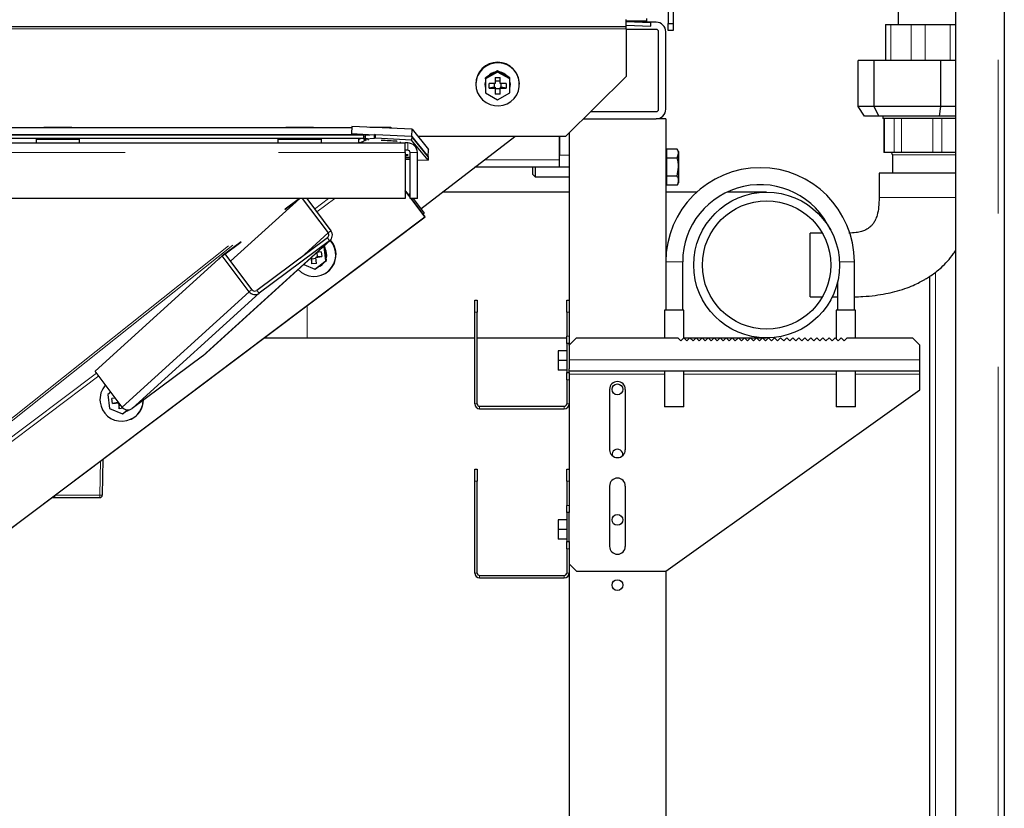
# Model space of a CAD drawing. Header units: millimetres. Extents: x 26 to 239, y 85 to 160.
# Tile 30 of 72: x 114.45 to 122.6, y 89.63 to 96.16. Entities that reach past the tile are written whole.
import ezdxf

# ---------------------------------------------------------------- set-up
doc = ezdxf.new("R2010")
doc.units = ezdxf.units.MM
doc.linetypes.add('PHANTOM', pattern=[12.7, 6.35, -1.27, 1.27, -1.27, 1.27, -1.27])

msp = doc.modelspace()

# ---------------------------------------------------------------- linework, layer by layer
at = {"color": 7, "linetype": 'Continuous', "lineweight": 25}
for p, q in [((122.5952, 106.1435), (122.5952, 87.808)), ((122.1952, 87.7971), (122.1952, 105.3799)), ((119.8152, 99.208), (119.8152, 96.128)), ((119.8552, 99.208), (119.8552, 96.128)), ((121.7182, 96.528), (121.7182, 96.1199)), ((119.4662, 96.1011), (119.4662, 96.1611)), ((119.6353, 96.1457), (119.4662, 96.1457)), ((119.4662, 96.1429), (119.6723, 96.1358)), ((119.4662, 96.1129), (119.6713, 96.1058)), ((119.6353, 96.1457), (119.5758, 96.1392)), ((119.7152, 96.138), (119.6098, 96.138)), ((119.6353, 96.168), (119.6353, 96.1457)), ((119.6713, 96.1058), (119.67, 96.1058)), ((119.6713, 96.1058), (119.6723, 96.1358)), ((119.8152, 96.128), (119.8552, 96.128)), ((119.8152, 96.068), (119.8152, 96.128)), ((119.8552, 96.128), (119.8552, 96.068)), ((121.6128, 96.1199), (121.6128, 95.8199)), ((121.6128, 96.1199), (121.6555, 96.1199)), ((121.6555, 96.1199), (121.8234, 96.1199)), ((121.8234, 96.1199), (121.9415, 96.1199)), ((121.9415, 96.1199), (122.1478, 96.1199)), ((122.1478, 96.1199), (122.1952, 96.1199)), ((112.8262, 96.1011), (119.4662, 96.1011)), ((119.4662, 96.0837), (119.4662, 96.1011)), ((119.4662, 96.0837), (119.4662, 95.6872)), ((119.7152, 96.078), (119.4662, 96.078)), ((119.7352, 95.418), (119.7352, 96.058)), ((119.7952, 95.418), (119.7952, 96.058)), ((119.8552, 96.068), (119.8152, 96.068)), ((121.3864, 95.4399), (121.3864, 95.8199)), ((121.5183, 95.8199), (121.3864, 95.8199)), ((121.5183, 95.4399), (121.5183, 95.8199)), ((122.071, 95.8199), (121.5183, 95.8199)), ((122.071, 95.4399), (122.071, 95.8199)), ((122.1952, 95.8199), (122.071, 95.8199)), ((118.4042, 95.7252), (118.3042, 95.6679)), ((118.382, 95.7229), (118.3265, 95.6911)), ((118.4042, 95.7356), (118.382, 95.7229)), ((118.4042, 95.7252), (118.4042, 95.7356)), ((118.4265, 95.7229), (118.4042, 95.7356)), ((118.5042, 95.6679), (118.4042, 95.7252)), ((118.482, 95.6911), (118.4265, 95.7229)), ((118.2242, 95.6277), (118.2242, 95.6237)), ((118.2992, 95.6237), (118.2992, 95.6211)), ((118.3265, 95.6911), (118.3042, 95.6784)), ((118.3042, 95.6679), (118.3042, 95.6784)), ((118.3042, 95.6679), (118.3042, 95.5535)), ((118.3842, 95.6305), (118.3338, 95.6305)), ((118.3338, 95.5909), (118.3338, 95.6305)), ((118.3742, 95.6305), (118.3742, 95.6)), ((118.3842, 95.6805), (118.4242, 95.6805)), ((118.3842, 95.6805), (118.3842, 95.6305)), ((118.4242, 95.6496), (118.3842, 95.6496)), ((118.4242, 95.6305), (118.4242, 95.6805)), ((118.4746, 95.6305), (118.4242, 95.6305)), ((118.4342, 95.6), (118.4342, 95.6305)), ((118.4746, 95.6305), (118.4746, 95.5909)), ((118.5042, 95.6784), (118.482, 95.6911)), ((118.5042, 95.6679), (118.5042, 95.6784)), ((118.5042, 95.5535), (118.5042, 95.6679)), ((118.5092, 95.6211), (118.5092, 95.6237)), ((118.5842, 95.6237), (118.5842, 95.6277)), ((119.4662, 95.6872), (118.9662, 95.1914)), ((118.3042, 95.5535), (118.4042, 95.4962)), ((118.3742, 95.6), (118.3338, 95.5909)), ((118.3338, 95.5909), (118.3842, 95.5909)), ((118.3742, 95.6), (118.3842, 95.6)), ((118.3842, 95.6), (118.3842, 95.5909)), ((118.3842, 95.5909), (118.3842, 95.5409)), ((118.3842, 95.5901), (118.4242, 95.5901)), ((118.4242, 95.5409), (118.3842, 95.5409)), ((118.4042, 95.4962), (118.5042, 95.5535)), ((118.4242, 95.6), (118.4342, 95.6)), ((118.4242, 95.6), (118.4242, 95.5909)), ((118.4242, 95.5409), (118.4242, 95.5909)), ((118.4242, 95.5909), (118.4746, 95.5909)), ((118.4746, 95.5909), (118.4342, 95.6)), ((119.1746, 95.398), (119.7152, 95.398)), ((121.5183, 95.4399), (121.3864, 95.4399)), ((121.4374, 95.3599), (121.3864, 95.4399)), ((122.071, 95.4399), (121.5183, 95.4399)), ((121.5571, 95.3599), (121.5183, 95.4399)), ((122.0588, 95.3599), (122.071, 95.4399)), ((122.1952, 95.4399), (122.071, 95.4399)), ((119.114, 95.338), (119.7152, 95.338)), ((119.7952, 95.338), (119.7152, 95.338)), ((119.7952, 95.338), (119.7952, 94.1746)), ((121.5571, 95.3599), (121.4374, 95.3599)), ((122.0588, 95.3599), (121.5571, 95.3599)), ((121.5891, 95.3599), (121.5891, 95.3399)), ((122.1952, 95.3399), (121.5891, 95.3399)), ((121.5996, 95.3399), (121.5996, 95.0599)), ((122.1952, 95.3599), (122.0588, 95.3599)), ((104.6101, 95.2655), (117.1964, 95.2655)), ((112.8817, 95.2668), (114.6508, 95.2668)), ((114.6508, 95.2684), (114.6508, 95.2662)), ((114.6508, 95.2684), (114.7085, 95.2684)), ((114.7085, 95.2684), (114.7085, 95.2659)), ((114.7085, 95.2684), (114.824, 95.2684)), ((114.824, 95.2684), (114.824, 95.2659)), ((114.824, 95.2684), (114.8817, 95.2684)), ((114.8817, 95.2684), (114.8817, 95.2662)), ((114.8817, 95.2668), (116.6508, 95.2668)), ((116.6508, 95.2684), (116.6508, 95.2662)), ((116.6508, 95.2684), (116.7085, 95.2684)), ((116.7085, 95.2684), (116.7085, 95.2659)), ((116.7085, 95.2684), (116.824, 95.2684)), ((116.824, 95.2684), (116.824, 95.2659)), ((116.824, 95.2684), (116.8817, 95.2684)), ((116.8817, 95.2684), (116.8817, 95.2662)), ((116.8817, 95.2668), (117.1964, 95.2668)), ((117.1968, 95.2752), (117.194, 95.2153)), ((117.194, 95.2153), (117.3815, 95.2067)), ((117.194, 95.2153), (117.1941, 95.2152)), ((117.6962, 95.2524), (117.1968, 95.2752)), ((117.2972, 95.2055), (117.2972, 95.2105)), ((117.3462, 95.2684), (117.4202, 95.2684)), ((117.4202, 95.2684), (117.4202, 95.265)), ((117.4202, 95.2684), (117.5202, 95.2684)), ((117.5202, 95.2684), (117.5202, 95.2605)), ((117.6935, 95.1925), (117.6962, 95.2524)), ((117.6962, 95.2524), (117.8332, 95.0846)), ((118.9952, 95.2201), (118.9952, 93.838)), ((103.8922, 95.1384), (117.6402, 95.1384)), ((104.4972, 95.2055), (117.2972, 95.2055)), ((117.2972, 95.2055), (104.5092, 95.2055)), ((117.2972, 95.1755), (104.5092, 95.1755)), ((114.5862, 95.1684), (114.5862, 95.1384)), ((114.5862, 95.1684), (114.7662, 95.1684)), ((114.6612, 95.1755), (114.6612, 95.1684)), ((114.7662, 95.1684), (114.9462, 95.1684)), ((114.8712, 95.1684), (114.8712, 95.1755)), ((114.9462, 95.1384), (114.9462, 95.1684)), ((116.5862, 95.1684), (116.5862, 95.1384)), ((116.5862, 95.1684), (116.7662, 95.1684)), ((116.6612, 95.1755), (116.6612, 95.1684)), ((116.7662, 95.1684), (116.9462, 95.1684)), ((116.8712, 95.1684), (116.8712, 95.1755)), ((116.9462, 95.1384), (116.9462, 95.1684)), ((117.2544, 95.1755), (117.2544, 95.1748)), ((117.2544, 95.1683), (117.2692, 95.1755)), ((117.2544, 95.1748), (117.2544, 95.1404)), ((117.3068, 95.1612), (117.296, 95.1755)), ((117.2972, 95.1755), (117.2972, 95.2055)), ((117.3068, 95.1612), (117.3107, 95.1641)), ((117.311, 95.1724), (117.3124, 95.2024)), ((117.311, 95.1724), (117.3849, 95.1771)), ((117.3289, 95.1716), (117.311, 95.1724)), ((117.3124, 95.2024), (117.3863, 95.207)), ((117.3301, 95.1701), (117.3289, 95.1716)), ((117.3849, 95.1771), (117.3863, 95.207)), ((117.3926, 95.1767), (117.3849, 95.1771)), ((117.394, 95.2067), (117.3863, 95.207)), ((117.6921, 95.1625), (117.3926, 95.1767)), ((117.6935, 95.1925), (117.394, 95.2067)), ((117.441, 95.158), (117.4416, 95.1573)), ((117.5724, 95.1502), (117.5708, 95.152)), ((117.6002, 95.1384), (117.6002, 95.1476)), ((117.6402, 95.0584), (117.6402, 95.1384)), ((117.6602, 95.1384), (117.6402, 95.1384)), ((117.6935, 95.1925), (117.6921, 95.1625)), ((117.8293, 94.9945), (117.6921, 95.1625)), ((117.8307, 95.0244), (117.6935, 95.1925)), ((117.6935, 95.1925), (117.8305, 95.0246)), ((118.9662, 95.1914), (117.746, 95.1914)), ((117.7681, 94.5943), (118.5457, 95.1914)), ((118.9152, 94.998), (118.9152, 95.1914)), ((118.9152, 95.1914), (118.9152, 95.038)), ((117.6602, 95.0784), (117.6402, 95.0784)), ((117.6415, 95.0654), (117.6402, 95.067)), ((117.6402, 95.0653), (117.6415, 95.0654)), ((117.6402, 95.0584), (117.6402, 94.6784)), ((117.6802, 94.6784), (117.6802, 95.0584)), ((117.7402, 94.6784), (117.7402, 95.0584)), ((117.8305, 95.0246), (117.8332, 95.0846)), ((119.8012, 95.068), (119.7952, 95.068)), ((119.8012, 95.0881), (119.8012, 95.0506)), ((119.8896, 95.0881), (119.8012, 95.0881)), ((119.8012, 95.0506), (119.8012, 95.013)), ((119.9012, 95.068), (119.8896, 95.0881)), ((119.8896, 95.013), (119.9012, 95.0506)), ((119.9012, 95.068), (119.9012, 95.0506)), ((119.9012, 95.0506), (119.9012, 94.938)), ((121.6034, 95.0599), (121.5996, 95.0599)), ((121.6844, 95.0599), (121.6034, 95.0599)), ((121.7436, 95.0599), (121.6844, 95.0599)), ((122.0031, 95.0599), (121.7436, 95.0599)), ((122.0793, 95.0599), (122.0031, 95.0599)), ((122.1952, 95.0599), (122.0793, 95.0599)), ((117.6402, 95.0031), (117.6802, 95.0013)), ((117.6644, 95.0375), (117.6622, 95.0401)), ((117.7402, 94.9985), (117.8293, 94.9945)), ((117.8307, 95.0244), (117.8293, 94.9945)), ((118.9152, 94.938), (118.9152, 94.998)), ((119.8012, 95.013), (119.8012, 94.938)), ((119.8896, 95.013), (119.8012, 95.013)), ((121.6701, 95.0399), (121.6701, 94.8879)), ((118.9152, 94.938), (118.2157, 94.938)), ((118.6952, 94.878), (118.6952, 94.938)), ((118.7152, 94.938), (118.7152, 94.858)), ((118.9952, 94.938), (118.9152, 94.938)), ((119.8012, 94.938), (119.8012, 94.8629)), ((119.8896, 94.8629), (119.9012, 94.938)), ((119.9012, 94.938), (119.9012, 94.8254)), ((121.5591, 94.8879), (121.5591, 94.6879)), ((121.9391, 94.8879), (121.5591, 94.8879)), ((122.1952, 94.8879), (121.9391, 94.8879)), ((118.6952, 94.878), (118.7152, 94.858)), ((118.7152, 94.858), (118.9952, 94.858)), ((119.7952, 94.808), (119.8012, 94.808)), ((119.8896, 94.8629), (119.8012, 94.8629)), ((119.8012, 94.8629), (119.8012, 94.8254)), ((119.8012, 94.8254), (119.8012, 94.7879)), ((119.8896, 94.7879), (119.9012, 94.808)), ((119.9012, 94.8254), (119.9012, 94.808)), ((117.6802, 94.6937), (117.6402, 94.747)), ((117.6802, 94.6893), (117.6402, 94.7426)), ((118.9952, 94.7309), (117.946, 94.7309)), ((120.0508, 94.7309), (119.7952, 94.7309)), ((119.8896, 94.7879), (119.8012, 94.7879)), ((120.6291, 94.7309), (120.2994, 94.7309)), ((117.6402, 94.6784), (103.8922, 94.6784)), ((116.7671, 94.6784), (116.1953, 94.1589)), ((116.6427, 94.5873), (116.765, 94.6784)), ((116.7644, 94.6784), (116.6455, 94.5898)), ((116.7878, 94.6784), (117.0014, 94.3937)), ((116.8246, 94.6784), (117.025, 94.4113)), ((117.6667, 94.7118), (117.6764, 94.7164)), ((117.6802, 94.6937), (117.6667, 94.7118)), ((117.6764, 94.7164), (117.6802, 94.7114)), ((117.7402, 94.6784), (117.6802, 94.6784)), ((117.8023, 94.5267), (117.6884, 94.6784)), ((117.7867, 94.5518), (117.6917, 94.6784)), ((117.8047, 94.5278), (117.6917, 94.6784)), ((117.705, 94.6784), (117.7965, 94.5565)), ((116.6455, 94.5898), (116.6427, 94.5873)), ((111.4527, 89.7463), (117.8023, 94.5267)), ((111.4552, 89.7475), (117.8047, 94.5278)), ((117.7965, 94.5565), (117.7867, 94.5518)), ((117.788, 94.5501), (117.7965, 94.5565)), ((117.8047, 94.5278), (117.8023, 94.5267)), ((115.9677, 93.3773), (117.0181, 94.3317)), ((116.2832, 94.3199), (116.1257, 94.2026)), ((116.1495, 94.2199), (116.2804, 94.3174)), ((116.2801, 94.3177), (116.2804, 94.3174)), ((116.2804, 94.3174), (116.2832, 94.3199)), ((116.9958, 94.3521), (116.413, 93.9179)), ((117.0138, 94.3281), (116.431, 93.8939)), ((121.0896, 94.3923), (120.9891, 94.3923)), ((120.9891, 93.8635), (120.9891, 94.3923)), ((116.9447, 94.237), (116.9093, 94.2328)), ((116.9152, 94.1952), (116.9106, 94.2329)), ((116.9447, 94.237), (116.9495, 94.1973)), ((116.9693, 94.278), (116.9624, 94.281)), ((116.9758, 94.2811), (116.9667, 94.285)), ((116.9693, 94.278), (116.9758, 94.2811)), ((116.9834, 94.1634), (116.9693, 94.278)), ((116.979, 94.2556), (116.9758, 94.2811)), ((116.9868, 94.192), (116.979, 94.2556)), ((116.1257, 94.2026), (115.0753, 93.2483)), ((116.1257, 94.2026), (116.0976, 94.1771)), ((116.0976, 94.1771), (116.0977, 94.1771)), ((116.1122, 94.1904), (116.1122, 94.1904)), ((116.1257, 94.2026), (116.1493, 94.2202)), ((116.3477, 93.9067), (116.1257, 94.2026)), ((116.3713, 93.9243), (116.1493, 94.2202)), ((116.8582, 94.1864), (116.8601, 94.1866)), ((116.8658, 94.1893), (116.8601, 94.1866)), ((116.8601, 94.1866), (116.8662, 94.1366)), ((116.8608, 94.1887), (116.8658, 94.1893)), ((116.8658, 94.1893), (116.867, 94.1794)), ((116.8662, 94.1366), (116.867, 94.1794)), ((116.867, 94.1794), (116.9006, 94.1834)), ((116.8915, 94.0943), (116.9834, 94.1634)), ((116.8997, 94.1914), (116.9495, 94.1973)), ((116.9053, 94.1941), (116.8997, 94.1914)), ((116.9058, 94.1413), (116.8997, 94.1914)), ((116.9053, 94.1941), (116.9152, 94.1952)), ((116.9495, 94.1973), (116.9152, 94.1952)), ((116.9185, 94.1127), (116.9694, 94.1511)), ((116.9694, 94.1511), (116.9899, 94.1665)), ((116.9834, 94.1634), (116.9899, 94.1665)), ((116.9899, 94.1665), (116.9868, 94.192)), ((119.7949, 94.1532), (119.7949, 93.7532)), ((119.9349, 93.7532), (119.9349, 94.1532)), ((121.3549, 93.7532), (121.3549, 94.1532)), ((116.8, 94.1335), (116.8915, 94.0943)), ((116.9058, 94.1413), (116.8662, 94.1366)), ((116.8915, 94.0943), (116.898, 94.0973)), ((116.898, 94.0973), (116.9185, 94.1127)), ((116.9289, 94.117), (116.9305, 94.1178)), ((116.9627, 94.05), (116.9651, 94.0512)), ((121.9752, 94.0314), (121.9752, 88.1763)), ((121.2149, 93.9849), (121.2149, 93.7532)), ((118.2152, 93.838), (118.2352, 93.838)), ((118.2152, 93.738), (118.2152, 93.838)), ((118.2352, 93.838), (118.2352, 93.738)), ((118.9752, 93.838), (118.9952, 93.838)), ((118.9752, 93.738), (118.9752, 93.838)), ((118.9952, 93.838), (118.9952, 93.738)), ((120.9891, 93.8635), (121.0896, 93.8635)), ((121.171, 93.8635), (121.2149, 93.8635)), ((119.7849, 93.7532), (119.7849, 93.5249)), ((119.9449, 93.7532), (119.7849, 93.7532)), ((119.9449, 93.5246), (119.9449, 93.7532)), ((121.2049, 93.7532), (121.2049, 93.5152)), ((121.2849, 93.7532), (121.2049, 93.7532)), ((121.3649, 93.7532), (121.2849, 93.7532)), ((121.3649, 93.5249), (121.3649, 93.7532)), ((118.2152, 92.978), (118.2152, 93.738)), ((118.2352, 92.978), (118.2352, 93.738)), ((118.9752, 93.738), (118.9752, 93.538)), ((118.9952, 93.738), (118.9952, 93.538)), ((116.4725, 93.5249), (116.8291, 93.5249)), ((116.8291, 93.5249), (118.2152, 93.5249)), ((118.2352, 93.5249), (118.9752, 93.5249)), ((118.9752, 93.478), (118.9752, 93.538)), ((118.9952, 93.538), (118.9952, 93.478)), ((119.0552, 93.5249), (118.9952, 93.4649)), ((119.0552, 93.5249), (119.8952, 93.5249)), ((119.8952, 93.5249), (119.9202, 93.4999)), ((119.9202, 93.4999), (119.9452, 93.5249)), ((119.9452, 93.5249), (120.6291, 93.5249)), ((119.9452, 93.5249), (119.9702, 93.4999)), ((119.9702, 93.4999), (119.9952, 93.5249)), ((119.9952, 93.5249), (120.0202, 93.4999)), ((120.0202, 93.4999), (120.0452, 93.5249)), ((120.0452, 93.5249), (120.0702, 93.4999)), ((120.0702, 93.4999), (120.0952, 93.5249)), ((120.0952, 93.5249), (120.1202, 93.4999)), ((120.1202, 93.4999), (120.1452, 93.5249)), ((120.1452, 93.5249), (120.1702, 93.4999)), ((120.1702, 93.4999), (120.1952, 93.5249)), ((120.1952, 93.5249), (120.2202, 93.4999)), ((120.2202, 93.4999), (120.2452, 93.5249)), ((120.2452, 93.5249), (120.2702, 93.4999)), ((120.2702, 93.4999), (120.2952, 93.5249)), ((120.2952, 93.5249), (120.3202, 93.4999)), ((120.3202, 93.4999), (120.3452, 93.5249)), ((120.3452, 93.5249), (120.3702, 93.4999)), ((120.3702, 93.4999), (120.3952, 93.5249)), ((120.3952, 93.5249), (120.4202, 93.4999)), ((120.4202, 93.4999), (120.4452, 93.5249)), ((120.4452, 93.5249), (120.4702, 93.4999)), ((120.4702, 93.4999), (120.4952, 93.5249)), ((120.4952, 93.5249), (120.5202, 93.4999)), ((120.5202, 93.4999), (120.5452, 93.5249)), ((120.5452, 93.5249), (120.5702, 93.4999)), ((120.5702, 93.4999), (120.5952, 93.5249)), ((120.5952, 93.5249), (120.6202, 93.4999)), ((120.6202, 93.4999), (120.6452, 93.5249)), ((120.6452, 93.5249), (120.6702, 93.4999)), ((120.6702, 93.4999), (120.6952, 93.5249)), ((120.6952, 93.5249), (120.7202, 93.4999)), ((120.7202, 93.4999), (120.7452, 93.5249)), ((120.7452, 93.5249), (120.7702, 93.4999)), ((120.7702, 93.4999), (120.7952, 93.5249)), ((120.7952, 93.5249), (120.8202, 93.4999)), ((120.8202, 93.4999), (120.8452, 93.5249)), ((120.8452, 93.5249), (120.8702, 93.4999)), ((120.8702, 93.4999), (120.8952, 93.5249)), ((120.8952, 93.5249), (120.9202, 93.4999)), ((120.9202, 93.4999), (120.9452, 93.5249)), ((120.9452, 93.5249), (120.9702, 93.4999)), ((120.9702, 93.4999), (120.9952, 93.5249)), ((120.9952, 93.5249), (121.0202, 93.4999)), ((121.0202, 93.4999), (121.0452, 93.5249)), ((121.0452, 93.5249), (121.0702, 93.4999)), ((121.0702, 93.4999), (121.0952, 93.5249)), ((121.0952, 93.5249), (121.1202, 93.4999)), ((121.1202, 93.4999), (121.1452, 93.5249)), ((121.1452, 93.5249), (121.1702, 93.4999)), ((121.1702, 93.4999), (121.1952, 93.5249)), ((121.1952, 93.5249), (121.2202, 93.4999)), ((121.2202, 93.4999), (121.2452, 93.5249)), ((121.2452, 93.5249), (121.2702, 93.4999)), ((121.2702, 93.4999), (121.2952, 93.5249)), ((121.2952, 93.5249), (121.8352, 93.5249)), ((121.8952, 93.4649), (121.8352, 93.5249)), ((118.9752, 93.418), (118.9052, 93.418)), ((118.9052, 93.418), (118.9052, 93.338)), ((118.9952, 93.478), (118.9752, 93.478)), ((118.9752, 93.478), (118.9752, 93.238)), ((118.9952, 93.4649), (118.9952, 93.478)), ((118.9952, 93.4649), (118.9952, 93.3432)), ((121.8952, 93.3432), (121.8952, 93.4649)), ((115.9634, 93.3737), (115.3806, 92.9396)), ((115.9677, 93.3773), (115.9634, 93.3737)), ((118.9052, 93.338), (118.9052, 93.258)), ((118.9752, 93.338), (118.9052, 93.338)), ((118.9952, 93.3432), (118.9952, 93.2684)), ((121.8952, 93.2532), (121.8952, 93.3432)), ((115.1033, 93.2737), (115.0753, 93.2483)), ((118.9752, 93.258), (118.9052, 93.258)), ((118.9952, 93.238), (118.9952, 93.2684)), ((115.2973, 92.9524), (115.0753, 93.2483)), ((118.9752, 93.238), (118.9952, 93.238)), ((118.9752, 93.178), (118.9752, 93.238)), ((118.9752, 93.178), (118.9752, 92.978)), ((118.9952, 93.2532), (121.8952, 93.2532)), ((118.9952, 93.238), (118.9952, 93.178)), ((118.9952, 93.178), (118.9952, 92.978)), ((119.7849, 93.2532), (119.7849, 92.9532)), ((119.9449, 92.9532), (119.9449, 93.2532)), ((121.2049, 93.2532), (121.2049, 92.9532)), ((121.3649, 92.9532), (121.3649, 93.2532)), ((121.8952, 93.2232), (121.8952, 93.2532)), ((121.8952, 93.0933), (121.8952, 93.2232)), ((119.3302, 93.0983), (119.3302, 92.5983)), ((119.4602, 93.0983), (119.4602, 92.5983)), ((119.7952, 91.5933), (121.8952, 93.0933)), ((115.2053, 93.075), (115.1799, 93.0559)), ((115.1799, 93.0559), (115.194, 92.9414)), ((115.2425, 93.0255), (115.2138, 93.022)), ((115.2186, 92.9823), (115.2138, 93.022)), ((115.194, 92.9414), (115.2999, 92.896)), ((115.2643, 92.9899), (115.2186, 92.9823)), ((115.2186, 92.9823), (115.2685, 92.9883)), ((115.2634, 92.9976), (115.2643, 92.9899)), ((115.2643, 92.9899), (115.2688, 92.9904)), ((115.2698, 92.989), (115.2685, 92.9883)), ((115.2685, 92.9883), (115.2747, 92.9383)), ((115.2747, 92.9383), (115.2754, 92.9811)), ((115.3069, 92.9422), (115.2747, 92.9383)), ((115.2754, 92.9816), (115.2754, 92.9811)), ((115.2754, 92.9811), (115.2757, 92.9812)), ((115.339, 92.9195), (115.3547, 92.9287)), ((118.2552, 92.958), (118.9552, 92.958)), ((118.2552, 92.938), (118.9552, 92.938)), ((118.9952, 92.978), (118.9952, 92.438)), ((119.9449, 92.9532), (119.7849, 92.9532)), ((121.2849, 92.9532), (121.2049, 92.9532)), ((121.3649, 92.9532), (121.2849, 92.9532)), ((115.2999, 92.896), (115.3426, 92.9281)), ((115.2999, 92.896), (115.3064, 92.8991)), ((115.3064, 92.8991), (115.3269, 92.9145)), ((115.3269, 92.9145), (115.3449, 92.928)), ((115.3373, 92.9188), (115.339, 92.9195)), ((115.3711, 92.8518), (115.3735, 92.8529)), ((115.1393, 92.5212), (115.1341, 92.2215)), ((118.2152, 92.438), (118.2352, 92.438)), ((118.2152, 92.338), (118.2152, 92.438)), ((118.2352, 92.438), (118.2352, 92.338)), ((118.9752, 92.438), (118.9952, 92.438)), ((118.9752, 92.338), (118.9752, 92.438)), ((118.9952, 92.438), (118.9952, 92.338)), ((118.2152, 91.578), (118.2152, 92.338)), ((118.2352, 91.578), (118.2352, 92.338)), ((118.9752, 92.338), (118.9752, 92.138)), ((118.9952, 92.338), (118.9952, 92.138)), ((119.3302, 92.2983), (119.3302, 91.7983)), ((119.4602, 92.2983), (119.4602, 91.7983)), ((114.7421, 92.2019), (115.1141, 92.2019)), ((118.9752, 92.078), (118.9752, 92.138)), ((118.9952, 92.138), (118.9952, 92.078)), ((118.9952, 92.078), (118.9752, 92.078)), ((118.9752, 92.078), (118.9752, 91.838)), ((118.9952, 91.838), (118.9952, 92.078)), ((118.9052, 92.018), (118.9052, 91.938)), ((118.9752, 92.018), (118.9052, 92.018)), ((118.9752, 91.938), (118.9052, 91.938)), ((118.9052, 91.938), (118.9052, 91.858)), ((118.9752, 91.858), (118.9052, 91.858)), ((118.9752, 91.838), (118.9952, 91.838)), ((118.9752, 91.778), (118.9752, 91.838)), ((118.9952, 91.838), (118.9952, 91.778)), ((118.9752, 91.778), (118.9752, 91.578)), ((118.9952, 91.778), (118.9952, 91.578)), ((118.9952, 91.6533), (119.0552, 91.5933)), ((118.2552, 91.558), (118.9552, 91.558)), ((118.9952, 91.578), (118.9952, 89.338)), ((119.0552, 91.5933), (119.7952, 91.5933)), ((119.7952, 91.5933), (119.7952, 89.338)), ((118.2552, 91.538), (118.9552, 91.538))]:
    msp.add_line(p, q, dxfattribs=at)
at = {"color": 8, "linetype": 'PHANTOM', "lineweight": 18}
for p, q in [((122.5452, 105.9856), (122.5452, 87.7971)), ((121.6555, 96.1199), (121.6555, 95.8199)), ((121.8234, 96.1199), (121.8234, 95.8199)), ((121.9415, 96.1199), (121.9415, 95.8199)), ((122.1478, 96.1199), (122.1478, 95.8199)), ((119.4662, 96.0837), (112.8262, 96.0837)), ((121.6034, 95.0599), (121.6034, 95.3399)), ((121.6844, 95.0599), (121.6844, 95.3399)), ((121.7436, 95.0599), (121.7436, 95.3399)), ((122.0031, 95.0599), (122.0031, 95.3399)), ((122.0793, 95.0599), (122.0793, 95.3399)), ((112.8712, 95.1748), (114.6612, 95.1748)), ((114.8712, 95.1748), (116.6612, 95.1748)), ((116.8712, 95.1748), (117.2544, 95.1748)), ((117.2518, 95.1384), (117.2544, 95.1404)), ((117.2781, 95.1384), (117.3068, 95.1612)), ((117.3107, 95.1641), (117.2972, 95.1821)), ((117.3177, 95.1556), (117.3107, 95.1641)), ((117.3369, 95.1618), (117.3301, 95.1701)), ((117.394, 95.2067), (117.3926, 95.1767)), ((117.6602, 95.0784), (117.6602, 95.1384)), ((103.8922, 95.0584), (117.6402, 95.0584)), ((117.6802, 95.0584), (117.7402, 95.0584)), ((118.9152, 94.998), (118.2938, 94.998)), ((118.9952, 95.038), (118.9152, 95.038)), ((122.1383, 95.0399), (121.6701, 95.0399)), ((122.1952, 95.0399), (122.1383, 95.0399)), ((111.2087, 90.3336), (116.6733, 94.6784)), ((111.2447, 90.3413), (116.6996, 94.6784)), ((116.8899, 94.5914), (117.0055, 94.6784)), ((116.9082, 94.5669), (117.0562, 94.6784)), ((117.0014, 94.3937), (117.025, 94.4113)), ((117.0138, 94.3281), (115.9634, 93.3737)), ((117.0014, 94.3937), (116.7727, 94.1859)), ((117.0138, 94.3281), (116.9958, 94.3521)), ((119.7949, 94.1532), (119.8649, 94.1532)), ((119.8649, 94.1532), (119.9349, 94.1532)), ((121.2849, 94.1532), (121.2316, 94.1532)), ((121.3549, 94.1532), (121.2849, 94.1532)), ((122.0252, 94.067), (122.0252, 87.7971)), ((116.3477, 93.9067), (115.2973, 92.9524)), ((116.3477, 93.9067), (116.3713, 93.9243)), ((116.413, 93.9179), (116.431, 93.8939)), ((116.431, 93.8939), (115.3806, 92.9396)), ((116.8291, 93.5249), (116.8291, 93.7933)), ((118.2352, 93.738), (118.2152, 93.738)), ((118.9952, 93.738), (118.9752, 93.738)), ((118.9752, 93.538), (118.9952, 93.538)), ((118.9952, 93.3432), (121.8952, 93.3432)), ((111.2447, 90.3413), (115.0863, 93.2335)), ((111.2651, 90.3185), (115.1047, 93.2091)), ((118.9952, 93.178), (118.9752, 93.178)), ((118.9952, 93.2232), (119.7849, 93.2232)), ((119.9449, 93.2232), (121.2049, 93.2232)), ((121.3649, 93.2232), (121.8952, 93.2232)), ((118.2352, 92.978), (118.2152, 92.978)), ((118.2552, 92.938), (118.2552, 92.958)), ((118.9552, 92.938), (118.9552, 92.958)), ((118.9752, 92.978), (118.9952, 92.978)), ((115.1191, 92.5059), (115.1141, 92.2215)), ((118.2352, 92.338), (118.2152, 92.338)), ((118.9952, 92.338), (118.9752, 92.338)), ((114.7421, 92.2215), (114.7421, 92.2221)), ((115.1141, 92.2215), (114.7421, 92.2215)), ((115.1141, 92.2215), (115.1141, 92.2019)), ((118.9752, 92.138), (118.9952, 92.138)), ((118.9952, 91.778), (118.9752, 91.778)), ((118.2352, 91.578), (118.2152, 91.578)), ((118.2552, 91.538), (118.2552, 91.558)), ((118.9552, 91.538), (118.9552, 91.558)), ((118.9752, 91.578), (118.9952, 91.578))]:
    msp.add_line(p, q, dxfattribs=at)
at = {"color": 7, "linetype": 'Continuous', "lineweight": 25, "flags": 128}
for points in [[(118.2242, 95.6237), (118.2279, 95.5878), (118.2388, 95.5534), (118.2565, 95.5218), (118.2802, 95.4944), (118.309, 95.4723), (118.3417, 95.4564), (118.377, 95.4473), (118.4134, 95.4455), (118.4494, 95.451), (118.4835, 95.4635), (118.5144, 95.4826), (118.5408, 95.5075), (118.5616, 95.5371), (118.576, 95.5703), (118.5833, 95.6057), (118.5833, 95.6418), (118.576, 95.6772), (118.5616, 95.7104), (118.5408, 95.74), (118.5144, 95.7649), (118.4835, 95.784), (118.4494, 95.7965), (118.4134, 95.802), (118.377, 95.8001), (118.3417, 95.7911), (118.309, 95.7752), (118.2802, 95.7531), (118.2565, 95.7257), (118.2388, 95.6941), (118.2279, 95.6597), (118.2242, 95.6237)], [(118.3042, 95.6555), (118.3028, 95.6507), (118.2992, 95.6237)], [(118.5092, 95.6237), (118.5057, 95.6507), (118.5042, 95.6555)]]:
    msp.add_lwpolyline(points, dxfattribs=at)
at = {"color": 7, "linetype": 'Continuous', "lineweight": 25}
for centre, radius in [((120.6291, 94.1279), 0.603), ((120.6291, 94.1279), 0.531), ((119.3952, 93.098), 0.045), ((119.3952, 92.018), 0.045), ((119.3952, 91.478), 0.045)]:
    msp.add_circle(centre, radius, dxfattribs=at)
for centre, radius, start, end in [((119.7152, 96.058), 0.08, 0, 90), ((119.7152, 96.058), 0.02, 0, 90), ((118.4042, 95.6265), 0.18, 0.36283, 179.63717), ((118.404, 95.6226), 0.1052, 98.41785, 141.15545), ((118.404, 95.62), 0.1052, 102.11307, 137.46261), ((118.4044, 95.6226), 0.1052, 38.84571, 81.58099), ((118.4044, 95.62), 0.1052, 42.53971, 77.88461), ((118.4025, 95.6211), 0.1033, 162.09597, 197.90403), ((118.406, 95.6211), 0.1033, 342.09597, 17.90403), ((119.7152, 95.418), 0.08, 270, 0), ((119.7152, 95.418), 0.02, 270, 0), ((117.3288, 95.1401), 0.06, 106.04735, 121.70121), ((117.3287, 95.1402), 0.03, 87.37392, 126.89197), ((117.4229, 93.3339), 1.8242, 85.34684, 89.43057), ((117.6602, 95.0584), 0.08, 0, 90), ((117.6602, 95.0584), 0.02, 0, 90), ((121.6501, 95.0399), 0.02, 0, 90), ((117.6247, 94.6881), 0.354, 83.91987, 87.48357), ((117.6581, 95.3782), 0.3407, 266.99166, 271.04902), ((117.602, 94.1119), 0.9092, 85.06396, 87.58991), ((117.698, 96.2285), 1.2137, 267.27323, 269.16252), ((120.5749, 94.1532), 0.78, 90, 180), ((120.5749, 94.1532), 0.78, 0, 90), ((120.5749, 94.1532), 0.64, 24.61833, 180), ((116.978, 94.3753), 0.0592, 307.16882, 37.42617), ((116.8859, 94.2123), 0.1793, 222.44957, 42.06819), ((116.8876, 94.2135), 0.1799, 295.52718, 42.20168), ((116.9779, 94.3757), 0.0296, 307.1775, 37.42115), ((116.8849, 94.2123), 0.1053, 346.46832, 27.52984), ((116.8833, 94.2116), 0.1053, 349.30065, 24.69631), ((116.8843, 94.2112), 0.1042, 289.1527, 324.79614), ((116.8858, 94.212), 0.1043, 295.37937, 325.42036), ((116.3958, 93.9421), 0.0597, 216.41045, 306.13766), ((116.3954, 93.942), 0.0299, 216.41286, 306.13525), ((115.2942, 93.015), 0.1797, 138.16808, 187.04625), ((119.3952, 93.0983), 0.065, 0, 180), ((115.2966, 93.0148), 0.1792, 295.41648, 358.62713), ((115.2941, 93.0139), 0.1793, 186.70132, 358.31643), ((115.3454, 92.9878), 0.0597, 216.41106, 306.13706), ((115.2928, 93.0128), 0.1041, 289.14409, 306.01121), ((118.2552, 92.978), 0.04, 180, 270), ((118.2552, 92.978), 0.02, 180, 270), ((118.9552, 92.978), 0.02, 270, 0), ((118.9552, 92.978), 0.04, 270, 0), ((119.3952, 92.558), 0.045, 350.95508, 189.04494), ((119.3952, 92.5983), 0.065, 180, 0), ((119.3952, 92.2983), 0.065, 0, 180), ((115.1141, 92.2219), 0.02, 270, 359), ((119.3952, 91.7983), 0.065, 180, 0), ((118.2552, 91.578), 0.04, 180, 270), ((118.2552, 91.578), 0.02, 180, 270), ((118.9552, 91.578), 0.02, 270, 360), ((118.9552, 91.578), 0.04, 270, 360)]:
    msp.add_arc(centre, radius, start, end, dxfattribs=at)
for points, knots in [([(117.2544, 95.1404), (117.2637, 95.1421), (117.2824, 95.1454), (117.2987, 95.1559), (117.3068, 95.1612)], [0, 0, 0, 0, 0.499988, 1, 1, 1, 1]), ([(119.9012, 95.0506), (119.9012, 95.0515), (119.901, 95.0641), (119.8951, 95.0765), (119.8896, 95.0881)], [0, 0, 0, 0, 0.070203, 1, 1, 1, 1]), ([(119.9012, 94.938), (119.9012, 94.9398), (119.901, 94.9651), (119.8951, 94.9899), (119.8896, 95.013)], [0, 0, 0, 0, 0.070208, 1, 1, 1, 1]), ([(119.9012, 94.8254), (119.9011, 94.8282), (119.9005, 94.8409), (119.8944, 94.8533), (119.8896, 94.8629)], [0, 0, 0, 0, 0.224177, 1, 1, 1, 1]), ([(119.8896, 94.7879), (119.891, 94.7903), (119.8978, 94.8025), (119.8997, 94.8152), (119.9012, 94.8254)], [0, 0, 0, 0, 0.201231, 1, 1, 1, 1]), ([(121.5591, 94.6879), (121.5586, 94.6604), (121.5577, 94.6108), (121.5464, 94.5476), (121.53, 94.5026), (121.5129, 94.4732), (121.4934, 94.4495), (121.4711, 94.4311), (121.4431, 94.4155), (121.4101, 94.4033), (121.3642, 94.3939), (121.3292, 94.3929), (121.3091, 94.3923)], [0, 0, 0, 0, 0.181773, 0.328435, 0.428518, 0.499938, 0.553389, 0.631878, 0.689936, 0.765398, 0.865188, 1, 1, 1, 1]), ([(121.3549, 93.8649), (121.3786, 93.8654), (121.4362, 93.8665), (121.523, 93.8754), (121.6111, 93.8893), (121.6934, 93.908), (121.7691, 93.9308), (121.8373, 93.9571), (121.8915, 93.9825), (121.9337, 94.0054), (121.9658, 94.0249), (121.9967, 94.0455), (122.0327, 94.0719), (122.078, 94.11), (122.1276, 94.1603), (122.1682, 94.2087), (122.1889, 94.2421), (122.1952, 94.2523)], [0, 0, 0, 0, 0.073733, 0.179132, 0.270873, 0.350777, 0.441436, 0.516458, 0.577916, 0.627322, 0.665756, 0.694542, 0.742876, 0.804436, 0.878117, 0.962585, 1, 1, 1, 1]), ([(114.7148, 92.2019), (114.7166, 92.2019), (114.7204, 92.2019), (114.7294, 92.2019), (114.7371, 92.2019), (114.7421, 92.2019)], [0, 0, 0, 0, 0.230956, 0.501835, 1, 1, 1, 1])]:
    msp.add_open_spline(points, degree=3, knots=knots, dxfattribs=at)
at = {"color": 8, "linetype": 'PHANTOM', "lineweight": 18}
for points, knots in [([(121.9391, 94.6879), (121.9142, 94.6879), (121.8645, 94.6879), (121.7928, 94.6879), (121.7266, 94.6879), (121.6687, 94.6879), (121.6211, 94.6879), (121.5859, 94.6879), (121.5633, 94.6879), (121.5605, 94.6879), (121.5591, 94.6879)], [0, 0, 0, 0, 0.125007, 0.250002, 0.375003, 0.500002, 0.625003, 0.750001, 0.875, 1, 1, 1, 1]), ([(122.1952, 94.6879), (122.1806, 94.6879), (122.1474, 94.6879), (122.0853, 94.6879), (122.0138, 94.6879), (121.964, 94.6879), (121.9391, 94.6879)], [0, 0, 0, 0, 0.206569, 0.471053, 0.735522, 1, 1, 1, 1]), ([(114.7421, 92.2215), (114.7421, 92.219), (114.7421, 92.2138), (114.7421, 92.2073), (114.7421, 92.2028), (114.7421, 92.2022), (114.7421, 92.2019)], [0, 0, 0, 0, 0.249997, 0.499991, 0.750004, 1, 1, 1, 1]), ([(115.1141, 92.2215), (115.1167, 92.2215), (115.122, 92.2214), (115.1286, 92.2214), (115.1332, 92.2214), (115.1338, 92.2215), (115.1341, 92.2215)], [0, 0, 0, 0, 0.249993, 0.499958, 0.750007, 1, 1, 1, 1])]:
    msp.add_open_spline(points, degree=3, knots=knots, dxfattribs=at)

doc.saveas('drawing.dxf')
